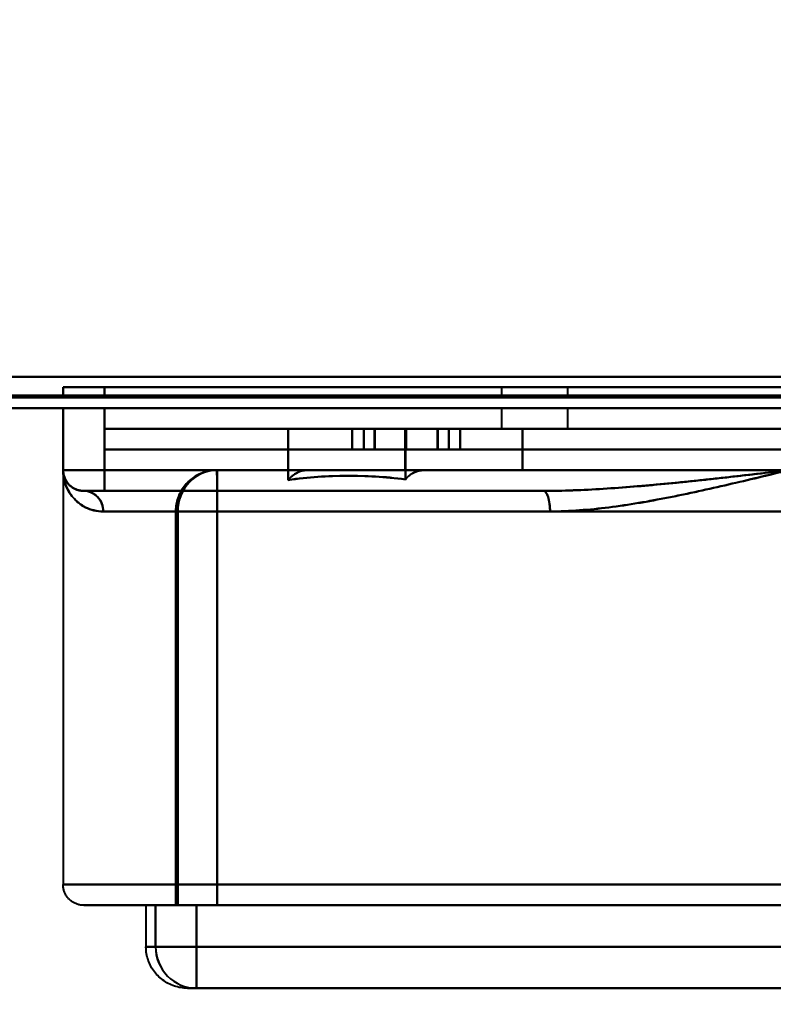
# Model space of a CAD drawing. Header units: millimetres. Extents: x -696 to 695, y -1041 to 611.
# Tile 50 of 90: x 331 to 368, y -316 to -268. Entities that reach past the tile are written whole.
import ezdxf

# ---------------------------------------------------------------- set-up
doc = ezdxf.new("R2010")
doc.units = ezdxf.units.MM
doc.layers.add('A-GENM', color=13, linetype='Continuous', lineweight=40)
doc.layers.add('G-IMPT', color=8, linetype='Continuous', lineweight=40)

# ---------------------------------------------------------------- blocks, each defined once
blk = doc.blocks.new('NEXA 400 CALQUES_dwg-748074-Niveau de réf_')
at = {"layer": 'G-IMPT'}
for p, q in [((333.5, -286), (333.5, -286.5)), ((333.5, -286), (335.5, -286)), ((335.5, -286), (333.5, -286)), ((335.5, -286), (333.5, -286)), ((333.5, -286), (335.5, -286)), ((354.65, -286), (354.65, -286.5)), ((354.65, -286), (356.25, -286)), ((356.25, -286), (354.65, -286)), ((356.25, -286), (357.85, -286)), ((357.85, -286), (356.25, -286)), ((357.85, -286.5), (357.85, -286)), ((333.5, -286.5), (335.5, -286.5)), ((333.5, -286.5), (335.5, -286.5)), ((335.5, -286.5), (333.5, -286.5)), ((335.5, -286.5), (333.5, -286.5)), ((354.65, -286.5), (356.25, -286.5)), ((357.85, -286.5), (354.65, -286.5)), ((357.85, -286.5), (354.65, -286.5)), ((356.25, -286.5), (357.85, -286.5)), ((356.25, -286.5), (357.85, -286.5)), ((-218.4, -287), (534.4, -287)), ((333.5, -287), (333.5, -290)), ((335.5, -287), (333.5, -287)), ((335.5, -287), (333.5, -287)), ((333.5, -287), (335.5, -287)), ((333.5, -287), (335.5, -287)), ((354.65, -287), (354.65, -288)), ((356.25, -287), (354.65, -287)), ((354.65, -287), (357.85, -287)), ((354.65, -287), (357.85, -287)), ((357.85, -287), (356.25, -287)), ((357.85, -287), (356.25, -287)), ((357.85, -288), (357.85, -287)), ((335.5, -288), (335.5, -289)), ((335.5, -288), (368.5, -288)), ((368.5, -288), (335.5, -288)), ((347.455, -288), (347.455, -289)), ((348.01, -288), (348.01, -289)), ((352.107, -289), (352.107, -288)), ((352.662, -289), (352.662, -288)), ((356.25, -288), (354.65, -288)), ((354.65, -288), (356.25, -288)), ((357.85, -288), (356.25, -288)), ((356.25, -288), (357.85, -288)), ((368.5, -289), (335.5, -289)), ((335.5, -289), (368.5, -289)), ((333.5, -290), (333.5, -310)), ((333.5, -290), (335.5, -290)), ((333.5, -290), (335.5, -290)), ((335.5, -290), (333.5, -290)), ((335.5, -290), (333.5, -290)), ((335.5, -290), (335.5, -291)), ((335.5, -290), (335.5, -291)), ((335.5, -291), (335.5, -290)), ((335.5, -291), (335.5, -290)), ((396.063, -290), (340.927, -290)), ((340.927, -290), (396.063, -290)), ((396.063, -290), (340.927, -290)), ((340.937, -290), (345.281, -290)), ((345.281, -290), (340.937, -290)), ((350.912, -290), (396.073, -290)), ((396.073, -290), (350.912, -290)), ((334.5, -291), (356.668, -291)), ((334.5, -291), (356.668, -291)), ((356.668, -291), (334.5, -291)), ((334.5, -291), (335.5, -291)), ((356.668, -291), (334.5, -291)), ((334.5, -291), (335.5, -291)), ((335.5, -291), (334.5, -291)), ((335.5, -291), (334.5, -291)), ((335.5, -291), (356.668, -291)), ((356.997, -292), (335.444, -292)), ((356.997, -292), (335.444, -292)), ((335.444, -292), (356.997, -292)), ((335.444, -292), (356.997, -292)), ((338.927, -292), (338.927, -311)), ((338.927, -292), (340.928, -292)), ((340.928, -292), (338.927, -292)), ((338.937, -292), (338.937, -311)), ((338.937, -292), (340.936, -292)), ((340.936, -292), (338.937, -292)), ((339.026, -292), (397.964, -292)), ((397.964, -292), (339.026, -292)), ((339.036, -292), (397.974, -292)), ((397.974, -292), (339.036, -292)), ((333.5, -310), (368.5, -310)), ((368.5, -310), (333.5, -310)), ((334.5, -311), (368.5, -311)), ((368.5, -311), (334.5, -311)), ((337.5, -311), (337.5, -313)), ((337.5, -311), (337.961, -311)), ((337.5, -311), (337.967, -311)), ((337.967, -311), (337.5, -311)), ((337.961, -311), (339.931, -311)), ((339.931, -311), (337.961, -311)), ((337.967, -311), (339.938, -311)), ((339.938, -311), (337.967, -311)), ((338.927, -311), (340.928, -311)), ((340.928, -311), (338.927, -311)), ((338.937, -311), (340.936, -311)), ((340.936, -311), (338.937, -311)), ((339.026, -311), (397.964, -311)), ((397.964, -311), (339.026, -311)), ((339.036, -311), (397.974, -311)), ((397.974, -311), (339.036, -311)), ((337.5, -313), (337.967, -313)), ((337.967, -313), (337.5, -313)), ((337.961, -313), (337.5, -313)), ((337.961, -313), (339.931, -313)), ((339.931, -313), (337.961, -313)), ((337.967, -313), (339.938, -313)), ((339.938, -313), (337.967, -313)), ((339.5, -315), (339.937, -315)), ((339.937, -315), (339.5, -315)), ((339.932, -315), (397.063, -315))]:
    blk.add_line(p, q, dxfattribs=at)
at = {"layer": 'G-IMPT', "flags": 128}
for points in [[(-217.9, -285.5), (-29.95, -285.5), (158, -285.5), (345.95, -285.5), (533.9, -285.5)], [(533.9, -285.5), (345.95, -285.5), (158, -285.5), (-29.95, -285.5), (-217.9, -285.5)], [(533.9, -285.5), (345.95, -285.5), (158, -285.5), (-29.95, -285.5), (-217.9, -285.5)], [(-217.9, -285.5), (-29.95, -285.5), (158, -285.5), (345.95, -285.5), (533.9, -285.5)], [(533.9, -285.5), (345.95, -285.5), (158, -285.5), (-29.95, -285.5), (-217.9, -285.5)], [(533.9, -285.5), (345.95, -285.5), (158, -285.5), (-29.95, -285.5), (-217.9, -285.5)], [(-217.9, -285.5), (-29.95, -285.5), (158, -285.5), (345.95, -285.5), (533.9, -285.5)], [(-217.9, -285.5), (-29.95, -285.5), (158, -285.5), (345.95, -285.5), (533.9, -285.5)], [(333.5, -286), (333.5, -286.125), (333.5, -286.25), (333.5, -286.375), (333.5, -286.5)], [(333.5, -286.5), (333.5, -286.375), (333.5, -286.25), (333.5, -286.125), (333.5, -286)], [(333.5, -286), (333.5, -286.125), (333.5, -286.25), (333.5, -286.375), (333.5, -286.5)], [(333.5, -286.5), (333.5, -286.375), (333.5, -286.25), (333.5, -286.125), (333.5, -286)], [(335.5, -286.5), (335.5, -286.375), (335.5, -286.25), (335.5, -286.125), (335.5, -286)], [(335.5, -286), (335.5, -286.125), (335.5, -286.25), (335.5, -286.375), (335.5, -286.5)], [(401.5, -286), (385, -286), (368.5, -286), (352, -286), (335.5, -286)], [(335.5, -286), (352, -286), (368.5, -286), (385, -286), (401.5, -286)], [(401.5, -286), (385, -286), (368.5, -286), (352, -286), (335.5, -286)], [(335.5, -286), (335.5, -286.125), (335.5, -286.25), (335.5, -286.375), (335.5, -286.5)], [(335.5, -286.5), (335.5, -286.375), (335.5, -286.25), (335.5, -286.125), (335.5, -286)], [(335.5, -286), (352, -286), (368.5, -286), (385, -286), (401.5, -286)], [(-218.4, -286.4), (-30.2, -286.4), (158, -286.4), (346.2, -286.4), (534.4, -286.4)], [(534.4, -286.4), (346.2, -286.4), (158, -286.4), (-30.2, -286.4), (-218.4, -286.4)], [(-218.4, -286.4), (-30.2, -286.4), (158, -286.4), (346.2, -286.4), (534.4, -286.4)], [(-218.4, -286.4), (-30.2, -286.4), (158, -286.4), (346.2, -286.4), (534.4, -286.4)], [(534.4, -286.4), (346.2, -286.4), (158, -286.4), (-30.2, -286.4), (-218.4, -286.4)], [(534.4, -286.4), (346.2, -286.4), (158, -286.4), (-30.2, -286.4), (-218.4, -286.4)], [(-218.4, -286.5), (-30.2, -286.5), (158, -286.5), (346.2, -286.5), (534.4, -286.5)], [(534.4, -286.5), (346.2, -286.5), (158, -286.5), (-30.2, -286.5), (-218.4, -286.5)], [(335.5, -286.5), (352, -286.5), (368.5, -286.5), (385, -286.5), (401.5, -286.5)], [(401.5, -286.5), (385, -286.5), (368.5, -286.5), (352, -286.5), (335.5, -286.5)], [(335.5, -286.5), (352, -286.5), (368.5, -286.5), (385, -286.5), (401.5, -286.5)], [(401.5, -286.5), (385, -286.5), (368.5, -286.5), (352, -286.5), (335.5, -286.5)], [(534.4, -287), (346.2, -287), (158, -287), (-30.2, -287), (-218.4, -287)], [(-218.4, -287), (-30.2, -287), (158, -287), (346.2, -287), (534.4, -287)], [(534.4, -287), (346.2, -287), (158, -287), (-30.2, -287), (-218.4, -287)], [(-218.4, -287), (-30.2, -287), (158, -287), (346.2, -287), (534.4, -287)], [(333.5, -287), (333.5, -287.75), (333.5, -288.5), (333.5, -289.25), (333.5, -290)], [(333.5, -290), (333.5, -289.25), (333.5, -288.5), (333.5, -287.75), (333.5, -287)], [(333.5, -287), (333.5, -287.75), (333.5, -288.5), (333.5, -289.25), (333.5, -290)], [(333.5, -290), (333.5, -289.25), (333.5, -288.5), (333.5, -287.75), (333.5, -287)], [(401.5, -287), (385, -287), (368.5, -287), (352, -287), (335.5, -287)], [(335.5, -287), (352, -287), (368.5, -287), (385, -287), (401.5, -287)], [(335.5, -290), (335.5, -289.25), (335.5, -288.5), (335.5, -287.75), (335.5, -287)], [(401.5, -287), (385, -287), (368.5, -287), (352, -287), (335.5, -287)], [(335.5, -287), (335.5, -287.75), (335.5, -288.5), (335.5, -289.25), (335.5, -290)], [(335.5, -287), (335.5, -287.75), (335.5, -288.5), (335.5, -289.25), (335.5, -290)], [(335.5, -287), (352, -287), (368.5, -287), (385, -287), (401.5, -287)], [(335.5, -290), (335.5, -289.25), (335.5, -288.5), (335.5, -287.75), (335.5, -287)], [(335.5, -288), (335.5, -288.25), (335.5, -288.5), (335.5, -288.75), (335.5, -289)], [(335.5, -288), (343.75, -288), (352, -288), (360.25, -288), (368.5, -288)], [(335.5, -289), (335.5, -288.75), (335.5, -288.5), (335.5, -288.25), (335.5, -288)], [(368.5, -288), (360.25, -288), (352, -288), (343.75, -288), (335.5, -288)], [(335.5, -289), (335.5, -288.75), (335.5, -288.5), (335.5, -288.25), (335.5, -288)], [(335.5, -288), (335.5, -288.25), (335.5, -288.5), (335.5, -288.75), (335.5, -289)], [(350.01, -288), (348.596, -288), (347.183, -288), (345.769, -288), (344.356, -288)], [(344.356, -288), (345.771, -288), (347.186, -288), (348.601, -288), (350.016, -288)], [(344.356, -288), (345.769, -288), (347.183, -288), (348.596, -288), (350.01, -288)], [(344.356, -290.477), (344.356, -289.858), (344.356, -289.238), (344.356, -288.619), (344.356, -288)], [(350.016, -288), (348.601, -288), (347.186, -288), (345.771, -288), (344.356, -288)], [(344.356, -288), (344.356, -288.619), (344.356, -289.238), (344.356, -289.858), (344.356, -290.477)], [(347.455, -288), (347.455, -288.25), (347.455, -288.5), (347.455, -288.75), (347.455, -289)], [(347.455, -289), (347.455, -288.75), (347.455, -288.5), (347.455, -288.25), (347.455, -288)], [(348.01, -289), (348.01, -288.75), (348.01, -288.5), (348.01, -288.25), (348.01, -288)], [(348.01, -288), (348.01, -288.25), (348.01, -288.5), (348.01, -288.75), (348.01, -289)], [(348.529, -289), (348.529, -288.75), (348.529, -288.5), (348.529, -288.25), (348.529, -288)], [(348.529, -288), (348.529, -288.25), (348.529, -288.5), (348.529, -288.75), (348.529, -289)], [(348.537, -289), (348.537, -288.75), (348.537, -288.5), (348.537, -288.25), (348.537, -288)], [(348.537, -288), (348.537, -288.25), (348.537, -288.5), (348.537, -288.75), (348.537, -289)], [(355.67, -288), (354.255, -288), (352.84, -288), (351.425, -288), (350.01, -288)], [(350.01, -288), (351.425, -288), (352.84, -288), (354.255, -288), (355.67, -288)], [(350.01, -290), (350.01, -289.5), (350.01, -289), (350.01, -288.5), (350.01, -288)], [(350.01, -288), (350.01, -288.5), (350.01, -289), (350.01, -289.5), (350.01, -290)], [(350.016, -288), (351.429, -288), (352.843, -288), (354.256, -288), (355.67, -288)], [(350.016, -290.445), (350.016, -289.834), (350.016, -289.222), (350.016, -288.611), (350.016, -288)], [(355.67, -288), (354.256, -288), (352.843, -288), (351.429, -288), (350.016, -288)], [(350.016, -288), (350.016, -288.611), (350.016, -289.222), (350.016, -289.834), (350.016, -290.445)], [(350.057, -289), (350.057, -288.75), (350.057, -288.5), (350.057, -288.25), (350.057, -288)], [(350.057, -288), (350.057, -288.25), (350.057, -288.5), (350.057, -288.75), (350.057, -289)], [(350.057, -289), (350.057, -288.75), (350.057, -288.5), (350.057, -288.25), (350.057, -288)], [(350.057, -288), (350.057, -288.25), (350.057, -288.5), (350.057, -288.75), (350.057, -289)], [(350.061, -289), (350.061, -288.75), (350.061, -288.5), (350.061, -288.25), (350.061, -288)], [(350.061, -288), (350.061, -288.25), (350.061, -288.5), (350.061, -288.75), (350.061, -289)], [(350.061, -288), (350.061, -288.25), (350.061, -288.5), (350.061, -288.75), (350.061, -289)], [(350.061, -289), (350.061, -288.75), (350.061, -288.5), (350.061, -288.25), (350.061, -288)], [(351.568, -289), (351.568, -288.75), (351.568, -288.5), (351.568, -288.25), (351.568, -288)], [(351.568, -288), (351.568, -288.25), (351.568, -288.5), (351.568, -288.75), (351.568, -289)], [(351.58, -288), (351.58, -288.25), (351.58, -288.5), (351.58, -288.75), (351.58, -289)], [(351.58, -289), (351.58, -288.75), (351.58, -288.5), (351.58, -288.25), (351.58, -288)], [(352.107, -289), (352.107, -288.75), (352.107, -288.5), (352.107, -288.25), (352.107, -288)], [(352.107, -288), (352.107, -288.25), (352.107, -288.5), (352.107, -288.75), (352.107, -289)], [(352.662, -288), (352.662, -288.25), (352.662, -288.5), (352.662, -288.75), (352.662, -289)], [(352.662, -289), (352.662, -288.75), (352.662, -288.5), (352.662, -288.25), (352.662, -288)], [(355.67, -288), (355.67, -288.5), (355.67, -289), (355.67, -289.5), (355.67, -290)], [(355.67, -290), (355.67, -289.5), (355.67, -289), (355.67, -288.5), (355.67, -288)], [(335.5, -289), (343.75, -289), (352, -289), (360.25, -289), (368.5, -289)], [(368.5, -289), (360.25, -289), (352, -289), (343.75, -289), (335.5, -289)], [(334.5, -291), (334.46, -290.999), (334.42, -290.997), (334.38, -290.993), (334.341, -290.987), (334.301, -290.98), (334.262, -290.971), (334.224, -290.961), (334.185, -290.949), (334.148, -290.936), (334.111, -290.921), (334.074, -290.905), (334.038, -290.887), (334.003, -290.868), (333.969, -290.847), (333.935, -290.825), (333.903, -290.802), (333.871, -290.778), (333.841, -290.752), (333.811, -290.725), (333.783, -290.697), (333.755, -290.667), (333.729, -290.637), (333.704, -290.606), (333.681, -290.574), (333.659, -290.54), (333.638, -290.506), (333.618, -290.471), (333.6, -290.436), (333.583, -290.399), (333.568, -290.362), (333.554, -290.325), (333.542, -290.287), (333.531, -290.248), (333.522, -290.209), (333.515, -290.17), (333.509, -290.13), (333.504, -290.091), (333.501, -290.051), (333.5, -290.011), (333.5, -290)], [(368.5, -290), (360.25, -290), (352, -290), (343.75, -290), (335.5, -290)], [(335.5, -290), (343.75, -290), (352, -290), (360.25, -290), (368.5, -290)], [(335.5, -290), (343.75, -290), (352, -290), (360.25, -290), (368.5, -290)], [(368.5, -290), (360.25, -290), (352, -290), (343.75, -290), (335.5, -290)], [(340.927, -290), (340.847, -290.002), (340.767, -290.006), (340.688, -290.014), (340.609, -290.026), (340.53, -290.04), (340.452, -290.057), (340.374, -290.078), (340.298, -290.102), (340.223, -290.128), (340.148, -290.158), (340.075, -290.19), (340.004, -290.226), (339.933, -290.264), (339.865, -290.305), (339.798, -290.349), (339.733, -290.396), (339.67, -290.445), (339.608, -290.496), (339.549, -290.55), (339.492, -290.607), (339.438, -290.665), (339.386, -290.726), (339.336, -290.788), (339.289, -290.853), (339.244, -290.919), (339.202, -290.988), (339.163, -291.057), (339.127, -291.129), (339.094, -291.201), (339.063, -291.275), (339.036, -291.35), (339.011, -291.427), (338.99, -291.504), (338.971, -291.582), (338.956, -291.66), (338.944, -291.739), (338.935, -291.819), (338.93, -291.898), (338.927, -291.978), (338.927, -292)], [(340.937, -290), (340.857, -290.002), (340.777, -290.006), (340.697, -290.014), (340.618, -290.026), (340.539, -290.04), (340.461, -290.057), (340.384, -290.078), (340.308, -290.102), (340.232, -290.128), (340.158, -290.158), (340.085, -290.19), (340.013, -290.226), (339.943, -290.264), (339.874, -290.305), (339.807, -290.349), (339.742, -290.396), (339.679, -290.445), (339.618, -290.496), (339.559, -290.55), (339.502, -290.607), (339.447, -290.665), (339.395, -290.726), (339.345, -290.788), (339.298, -290.853), (339.254, -290.919), (339.212, -290.988), (339.173, -291.057), (339.136, -291.129), (339.103, -291.201), (339.073, -291.275), (339.045, -291.35), (339.021, -291.427), (338.999, -291.504), (338.981, -291.582), (338.966, -291.66), (338.954, -291.739), (338.945, -291.819), (338.939, -291.898), (338.937, -291.978), (338.937, -292)], [(340.927, -290), (341.309, -290), (341.733, -290), (342.201, -290), (342.711, -290), (343.262, -290), (343.853, -290), (344.484, -290), (345.153, -290), (345.86, -290), (346.603, -290), (347.381, -290), (348.192, -290), (349.036, -290), (349.912, -290), (350.817, -290), (351.75, -290), (352.71, -290), (353.695, -290), (354.705, -290), (355.736, -290), (356.787, -290), (357.857, -290), (358.945, -290), (360.047, -290), (361.163, -290), (362.291, -290), (363.429, -290), (364.575, -290), (365.727, -290), (366.884, -290), (368.043, -290)], [(340.927, -290), (354.711, -290), (368.495, -290), (382.279, -290), (396.063, -290)], [(396.063, -290), (382.279, -290), (368.495, -290), (354.711, -290), (340.927, -290)], [(345.281, -290), (344.605, -290), (343.967, -290), (343.368, -290), (342.81, -290), (342.292, -290), (341.817, -290), (341.384, -290), (340.994, -290), (340.937, -290)], [(396.073, -290), (382.289, -290), (368.505, -290), (354.721, -290), (340.937, -290)], [(340.937, -290), (354.721, -290), (368.505, -290), (382.289, -290), (396.073, -290)], [(350.01, -290), (348.828, -290), (347.646, -290), (346.463, -290), (345.281, -290)], [(345.281, -290), (346.463, -290), (347.646, -290), (348.828, -290), (350.01, -290)], [(355.67, -290), (354.255, -290), (352.84, -290), (351.425, -290), (350.01, -290)], [(350.01, -290), (351.425, -290), (352.84, -290), (354.255, -290), (355.67, -290)], [(367.797, -290), (366.639, -290), (365.483, -290), (364.332, -290), (363.187, -290), (362.052, -290), (360.926, -290), (359.813, -290), (358.713, -290), (357.629, -290), (356.563, -290), (355.516, -290), (354.489, -290), (353.485, -290), (352.505, -290), (351.55, -290), (350.912, -290)], [(350.912, -290), (352.101, -290), (353.291, -290), (354.48, -290), (355.67, -290)], [(355.67, -290), (354.48, -290), (353.291, -290), (352.101, -290), (350.912, -290)], [(335.5, -291), (335.46, -291), (335.42, -291), (335.38, -291), (335.341, -291), (335.301, -291), (335.262, -291), (335.224, -291), (335.185, -291), (335.148, -291), (335.111, -291), (335.074, -291), (335.038, -291), (335.003, -291), (334.969, -291), (334.935, -291), (334.903, -291), (334.871, -291), (334.841, -291), (334.811, -291), (334.783, -291), (334.755, -291), (334.729, -291), (334.704, -291), (334.681, -291), (334.659, -291), (334.638, -291), (334.618, -291), (334.6, -291), (334.583, -291), (334.568, -291), (334.554, -291), (334.542, -291), (334.531, -291), (334.522, -291), (334.515, -291), (334.509, -291), (334.504, -291), (334.501, -291), (334.5, -291)], [(334.5, -291), (334.501, -291), (334.503, -291), (334.507, -291), (334.513, -291), (334.52, -291), (334.529, -291), (334.539, -291), (334.551, -291), (334.564, -291), (334.579, -291), (334.595, -291), (334.613, -291), (334.632, -291), (334.653, -291), (334.675, -291), (334.698, -291), (334.722, -291), (334.748, -291), (334.775, -291), (334.803, -291), (334.833, -291), (334.863, -291), (334.894, -291), (334.926, -291), (334.96, -291), (334.994, -291), (335.029, -291), (335.064, -291), (335.101, -291), (335.138, -291), (335.175, -291), (335.213, -291), (335.252, -291), (335.291, -291), (335.33, -291), (335.37, -291), (335.409, -291), (335.449, -291), (335.489, -291), (335.5, -291)], [(356.668, -291), (351.376, -291), (346.084, -291), (340.792, -291), (335.5, -291)], [(335.5, -291), (340.792, -291), (346.084, -291), (351.376, -291), (356.668, -291)], [(335.5, -291), (340.792, -291), (346.084, -291), (351.376, -291), (356.668, -291)], [(356.668, -291), (351.376, -291), (346.084, -291), (340.792, -291), (335.5, -291)], [(339.026, -311), (339.026, -306.25), (339.026, -301.5), (339.026, -296.75), (339.026, -292)], [(339.026, -292), (339.026, -296.75), (339.026, -301.5), (339.026, -306.25), (339.026, -311)], [(339.036, -311), (339.036, -306.25), (339.036, -301.5), (339.036, -296.75), (339.036, -292)], [(339.036, -292), (339.036, -296.75), (339.036, -301.5), (339.036, -306.25), (339.036, -311)], [(340.928, -292), (354.712, -292), (368.496, -292), (382.28, -292), (396.064, -292)], [(340.928, -311), (340.928, -306.25), (340.928, -301.5), (340.928, -296.75), (340.928, -292)], [(396.064, -292), (382.28, -292), (368.496, -292), (354.712, -292), (340.928, -292)], [(340.928, -292), (340.928, -296.75), (340.928, -301.5), (340.928, -306.25), (340.928, -311)], [(396.072, -292), (382.288, -292), (368.504, -292), (354.72, -292), (340.936, -292)], [(340.936, -292), (340.936, -296.75), (340.936, -301.5), (340.936, -306.25), (340.936, -311)], [(340.936, -311), (340.936, -306.25), (340.936, -301.5), (340.936, -296.75), (340.936, -292)], [(340.936, -292), (354.72, -292), (368.504, -292), (382.288, -292), (396.072, -292)], [(334.5, -311), (334.46, -310.999), (334.42, -310.997), (334.38, -310.993), (334.341, -310.987), (334.301, -310.98), (334.262, -310.971), (334.224, -310.961), (334.185, -310.949), (334.148, -310.936), (334.111, -310.921), (334.074, -310.905), (334.038, -310.887), (334.003, -310.868), (333.969, -310.847), (333.935, -310.825), (333.903, -310.802), (333.871, -310.778), (333.841, -310.752), (333.811, -310.725), (333.783, -310.697), (333.755, -310.667), (333.729, -310.637), (333.704, -310.606), (333.681, -310.574), (333.659, -310.54), (333.638, -310.506), (333.618, -310.471), (333.6, -310.436), (333.583, -310.399), (333.568, -310.362), (333.554, -310.325), (333.542, -310.287), (333.531, -310.248), (333.522, -310.209), (333.515, -310.17), (333.509, -310.13), (333.504, -310.091), (333.501, -310.051), (333.5, -310.011), (333.5, -310)], [(334.5, -311), (334.527, -311), (334.609, -311), (334.745, -311), (334.934, -311), (335.178, -311), (335.475, -311), (335.824, -311), (336.226, -311), (336.68, -311), (337.184, -311), (337.738, -311), (338.342, -311), (338.994, -311), (339.693, -311), (340.439, -311), (341.229, -311), (342.063, -311), (342.939, -311), (343.856, -311), (344.812, -311), (345.806, -311), (346.837, -311), (347.902, -311), (349, -311), (350.13, -311), (351.289, -311), (352.475, -311), (353.687, -311), (354.922, -311), (356.18, -311), (357.457, -311), (358.752, -311), (360.062, -311), (361.386, -311), (362.721, -311), (364.066, -311), (365.417, -311), (366.774, -311), (368.133, -311)], [(368.5, -311), (367.14, -311), (365.783, -311), (364.43, -311), (363.083, -311), (361.745, -311), (360.418, -311), (359.104, -311), (357.805, -311), (356.523, -311), (355.26, -311), (354.018, -311), (352.8, -311), (351.606, -311), (350.44, -311), (349.302, -311), (348.195, -311), (347.121, -311), (346.081, -311), (345.077, -311), (344.11, -311), (343.182, -311), (342.295, -311), (341.45, -311), (340.647, -311), (339.89, -311), (339.178, -311), (338.513, -311), (337.897, -311), (337.329, -311), (336.811, -311), (336.343, -311), (335.927, -311), (335.564, -311), (335.253, -311), (334.995, -311), (334.79, -311), (334.64, -311), (334.544, -311), (334.502, -311), (334.5, -311)], [(337.961, -311), (337.961, -311.5), (337.961, -312), (337.961, -312.5), (337.961, -313)], [(337.961, -313), (337.961, -312.5), (337.961, -312), (337.961, -311.5), (337.961, -311)], [(337.967, -313), (337.967, -312.5), (337.967, -312), (337.967, -311.5), (337.967, -311)], [(337.967, -311), (337.967, -311.5), (337.967, -312), (337.967, -312.5), (337.967, -313)], [(340.928, -311), (340.679, -311), (340.429, -311), (340.18, -311), (339.931, -311)], [(339.931, -311), (339.931, -311.5), (339.931, -312), (339.931, -312.5), (339.931, -313)], [(339.931, -313), (339.931, -312.5), (339.931, -312), (339.931, -311.5), (339.931, -311)], [(339.931, -311), (340.18, -311), (340.429, -311), (340.679, -311), (340.928, -311)], [(339.938, -311), (339.938, -311.5), (339.938, -312), (339.938, -312.5), (339.938, -313)], [(339.938, -313), (339.938, -312.5), (339.938, -312), (339.938, -311.5), (339.938, -311)], [(339.938, -311), (340.187, -311), (340.437, -311), (340.686, -311), (340.936, -311)], [(340.936, -311), (340.686, -311), (340.437, -311), (340.187, -311), (339.938, -311)], [(339.5, -315), (339.42, -314.998), (339.34, -314.994), (339.261, -314.986), (339.181, -314.974), (339.103, -314.96), (339.025, -314.943), (338.947, -314.922), (338.871, -314.898), (338.795, -314.872), (338.721, -314.842), (338.648, -314.81), (338.576, -314.774), (338.506, -314.736), (338.438, -314.695), (338.371, -314.651), (338.306, -314.604), (338.242, -314.555), (338.181, -314.504), (338.122, -314.45), (338.065, -314.393), (338.011, -314.335), (337.959, -314.274), (337.909, -314.212), (337.862, -314.147), (337.817, -314.081), (337.775, -314.012), (337.736, -313.943), (337.7, -313.871), (337.666, -313.799), (337.636, -313.725), (337.608, -313.65), (337.584, -313.573), (337.563, -313.496), (337.544, -313.418), (337.529, -313.34), (337.517, -313.261), (337.508, -313.181), (337.503, -313.102), (337.5, -313.022), (337.5, -313)], [(397.062, -313), (382.779, -313), (368.496, -313), (354.213, -313), (339.931, -313)], [(339.931, -313), (354.213, -313), (368.496, -313), (382.779, -313), (397.062, -313)], [(339.938, -313), (354.221, -313), (368.504, -313), (382.787, -313), (397.069, -313)], [(397.069, -313), (382.787, -313), (368.504, -313), (354.221, -313), (339.938, -313)], [(339.5, -315), (339.523, -315), (339.593, -315), (339.709, -315), (339.87, -315), (339.932, -315)], [(339.937, -315), (339.759, -315), (339.628, -315), (339.542, -315), (339.503, -315), (339.5, -315)], [(397.063, -315), (382.78, -315), (368.497, -315), (354.215, -315), (339.932, -315)], [(339.932, -315), (354.215, -315), (368.497, -315), (382.78, -315), (397.063, -315)], [(339.937, -315), (354.22, -315), (368.503, -315), (382.785, -315), (397.068, -315)], [(397.068, -315), (382.785, -315), (368.503, -315), (354.22, -315), (339.937, -315)]]:
    blk.add_lwpolyline(points, dxfattribs=at)
at = {"layer": 'G-IMPT'}
blk.add_arc((334.5, -290), 1, 180, 270, dxfattribs=at)
blk.add_arc((334.5, -290), 1, 180, 270, dxfattribs=at)
blk.add_arc((334.5, -290), 1, 180, 270, dxfattribs=at)
blk.add_arc((334.5, -290), 1, 180, 270, dxfattribs=at)
for centre, major_axis, ratio, start_param, end_param in [((340.927, -292), (0, 2), 0.950787, 0, 1.570796), ((340.927, -292), (0, 2), 0.950787, 0, 1.570796), ((340.937, -292), (0, 2), 0.950461, 0, 1.570796), ((340.937, -292), (0, 2), 0.950461, 0, 1.570796), ((340.927, -292), (0, 2), 0.000526, 4.712389, 6.283185), ((340.927, -292), (0, 2), 0.000526, 4.712389, 6.283185), ((340.937, -292), (0, 2), 0.000526, 0, 1.570796), ((340.937, -292), (0, 2), 0.000526, 0, 1.570796), ((334.5, -292), (0, 1), 0.944444, 4.712389, 6.283185), ((334.5, -292), (0, 1), 0.944444, 4.712389, 6.283185), ((356.668, -292), (0, 1), 0.328671, 4.712389, 6.283185), ((356.668, -292), (0, 1), 0.328671, 4.712389, 6.283185), ((339.932, -313), (0, 2), 0.985115, 1.570796, 3.141593), ((339.932, -313), (0, 2), 0.985115, 1.570796, 3.141593), ((339.937, -313), (0, 2), 0.984934, 1.570796, 3.141593), ((339.937, -313), (0, 2), 0.984934, 1.570796, 3.141593), ((339.932, -313), (0, 2), 0.000526, 1.570796, 3.141593), ((339.932, -313), (0, 2), 0.000526, 1.570796, 3.141593), ((339.937, -313), (0, 2), 0.000526, 3.141593, 4.712389), ((339.937, -313), (0, 2), 0.000526, 3.141593, 4.712389)]:
    blk.add_ellipse(centre, major_axis=major_axis, ratio=ratio, start_param=start_param, end_param=end_param, dxfattribs=at)
for points in [[(350.061, -288), (349.612, -288), (348.832, -288), (348.025, -288), (347.556, -288), (347.453, -288), (347.455, -288)], [(350.057, -288), (348.317, -288), (347.455, -288), (347.455, -288)], [(347.455, -288), (347.455, -288), (348.256, -288), (350.061, -288)], [(347.455, -288), (347.455, -288), (347.563, -288), (348.049, -288), (348.862, -288), (349.622, -288), (350.057, -288)], [(348.529, -288), (348.444, -288), (348.294, -288), (348.131, -288), (348.033, -288), (348.011, -288), (348.01, -288)], [(348.01, -288), (348.01, -288), (348.032, -288), (348.131, -288), (348.296, -288), (348.449, -288), (348.537, -288)], [(348.01, -288), (348.01, -288), (348.189, -288), (348.529, -288)], [(348.537, -288), (348.186, -288), (348.01, -288), (348.01, -288)], [(350.057, -288), (349.885, -288), (349.565, -288), (349.152, -288), (348.805, -288), (348.614, -288), (348.529, -288)], [(348.529, -288), (348.869, -288), (349.37, -288), (350.057, -288)], [(348.537, -288), (348.623, -288), (348.816, -288), (349.172, -288), (349.586, -288), (349.897, -288), (350.061, -288)], [(350.061, -288), (349.407, -288), (348.878, -288), (348.537, -288)], [(351.58, -288), (351.498, -288), (351.311, -288), (350.963, -288), (350.549, -288), (350.228, -288), (350.057, -288)], [(350.057, -288), (350.743, -288), (351.251, -288), (351.58, -288)], [(352.662, -288), (352.662, -288), (351.85, -288), (350.057, -288)], [(350.057, -288), (350.503, -288), (351.28, -288), (352.088, -288), (352.56, -288), (352.664, -288), (352.662, -288)], [(350.061, -288), (350.234, -288), (350.555, -288), (350.95, -288), (351.283, -288), (351.478, -288), (351.568, -288)], [(351.568, -288), (351.201, -288), (350.763, -288), (350.061, -288)], [(350.061, -288), (351.816, -288), (352.662, -288), (352.662, -288)], [(352.662, -288), (352.663, -288), (352.556, -288), (352.075, -288), (351.264, -288), (350.499, -288), (350.061, -288)], [(351.568, -288), (351.655, -288), (351.808, -288), (351.978, -288), (352.083, -288), (352.106, -288), (352.107, -288)], [(352.107, -288), (352.107, -288), (351.914, -288), (351.568, -288)], [(352.107, -288), (352.107, -288), (352.085, -288), (351.986, -288), (351.822, -288), (351.668, -288), (351.58, -288)], [(351.58, -288), (351.931, -288), (352.107, -288), (352.107, -288)], [(347.455, -289), (347.453, -289), (347.556, -289), (348.025, -289), (348.832, -289), (349.612, -289), (350.061, -289)], [(350.057, -289), (349.622, -289), (348.862, -289), (348.049, -289), (347.563, -289), (347.455, -289), (347.455, -289)], [(347.455, -289), (347.455, -289), (348.317, -289), (350.057, -289)], [(350.061, -289), (348.256, -289), (347.455, -289), (347.455, -289)], [(348.529, -289), (348.189, -289), (348.01, -289), (348.01, -289)], [(348.01, -289), (348.01, -289), (348.186, -289), (348.537, -289)], [(348.01, -289), (348.011, -289), (348.033, -289), (348.131, -289), (348.294, -289), (348.444, -289), (348.529, -289)], [(350.057, -289), (349.37, -289), (348.869, -289), (348.529, -289)], [(348.529, -289), (348.614, -289), (348.805, -289), (349.152, -289), (349.565, -289), (349.885, -289), (350.057, -289)], [(348.537, -289), (348.878, -289), (349.407, -289), (350.061, -289)], [(350.061, -289), (349.897, -289), (349.586, -289), (349.172, -289), (348.816, -289), (348.623, -289), (348.537, -289)], [(351.58, -289), (351.251, -289), (350.743, -289), (350.057, -289)], [(352.662, -289), (352.664, -289), (352.56, -289), (352.088, -289), (351.28, -289), (350.503, -289), (350.057, -289)], [(350.057, -289), (350.228, -289), (350.549, -289), (350.963, -289), (351.311, -289), (351.498, -289), (351.58, -289)], [(350.057, -289), (351.85, -289), (352.662, -289), (352.662, -289)], [(350.061, -289), (350.763, -289), (351.201, -289), (351.568, -289)], [(350.061, -289), (350.499, -289), (351.264, -289), (352.075, -289), (352.556, -289), (352.663, -289), (352.662, -289)], [(351.568, -289), (351.478, -289), (351.283, -289), (350.95, -289), (350.555, -289), (350.234, -289), (350.061, -289)], [(352.662, -289), (352.662, -289), (351.816, -289), (350.061, -289)], [(351.568, -289), (351.914, -289), (352.107, -289), (352.107, -289)], [(352.107, -289), (352.106, -289), (352.083, -289), (351.978, -289), (351.808, -289), (351.655, -289), (351.568, -289)], [(352.107, -289), (352.107, -289), (351.931, -289), (351.58, -289)], [(351.58, -289), (351.668, -289), (351.822, -289), (351.986, -289), (352.085, -289), (352.107, -289), (352.107, -289)], [(334.5, -291), (334.335, -291), (334.043, -290.922), (333.726, -290.67), (333.541, -290.352), (333.5, -290.117), (333.5, -290)], [(333.5, -290), (333.5, -290.234), (333.58, -290.703), (333.941, -291.342), (334.548, -291.839), (335.119, -292), (335.444, -292)], [(335.444, -292), (335.119, -292), (334.548, -291.839), (333.941, -291.342), (333.58, -290.703), (333.5, -290.234), (333.5, -290)], [(333.5, -290), (333.5, -290.122), (333.545, -290.363), (333.733, -290.676), (334.042, -290.92), (334.333, -291), (334.5, -291)], [(333.5, -290), (333.5, -290.116), (333.541, -290.352), (333.726, -290.67), (334.041, -290.922), (334.341, -291), (334.5, -291)], [(334.5, -291), (334.339, -291), (334.039, -290.92), (333.733, -290.676), (333.545, -290.364), (333.5, -290.121), (333.5, -290)], [(345.281, -290), (345.198, -290.001), (345.034, -290.023), (344.782, -290.114), (344.564, -290.26), (344.424, -290.398), (344.356, -290.477)], [(344.356, -290.477), (344.843, -290.406), (345.803, -290.298), (347.198, -290.265), (348.561, -290.288), (349.526, -290.381), (350.016, -290.445)], [(350.016, -290.445), (349.521, -290.377), (348.563, -290.291), (347.197, -290.264), (345.804, -290.302), (344.84, -290.401), (344.356, -290.477)], [(368.5, -290), (367.464, -290.122), (365.415, -290.363), (362.484, -290.676), (359.562, -290.92), (357.625, -291), (356.668, -291)], [(356.668, -291), (357.616, -291), (359.547, -290.922), (362.553, -290.67), (365.515, -290.352), (367.507, -290.117), (368.5, -290)], [(356.668, -291), (357.63, -291), (359.56, -290.92), (362.485, -290.676), (365.416, -290.364), (367.462, -290.121), (368.5, -290)], [(368.5, -290), (367.505, -290.116), (365.516, -290.352), (362.553, -290.67), (359.545, -290.922), (357.62, -291), (356.668, -291)], [(356.997, -292), (357.933, -292), (359.831, -291.839), (362.709, -291.342), (365.601, -290.703), (367.535, -290.234), (368.5, -290)], [(368.5, -290), (367.535, -290.234), (365.601, -290.703), (362.709, -291.342), (359.831, -291.839), (357.933, -292), (356.997, -292)], [(335.444, -292), (335.444, -291.869), (335.395, -291.607), (335.185, -291.275), (334.871, -291.052), (334.624, -291), (334.5, -291)], [(334.5, -291), (334.624, -291), (334.871, -291.052), (335.185, -291.275), (335.395, -291.607), (335.444, -291.869), (335.444, -292)], [(356.668, -291), (356.711, -291), (356.797, -291.052), (356.906, -291.275), (356.979, -291.607), (356.997, -291.869), (356.997, -292)], [(356.997, -292), (356.997, -291.869), (356.979, -291.607), (356.906, -291.275), (356.797, -291.052), (356.711, -291), (356.668, -291)]]:
    blk.add_open_spline(points, degree=3, dxfattribs=at)
for points, knots in [([(348.537, -289), (348.449, -289), (348.296, -289), (348.076, -289), (348.01, -289), (348.01, -289)], [0, 0, 0, 0, 0.25, 0.5, 1, 1, 1, 1]), ([(335.444, -292), (335.118, -291.978), (334.69, -291.881), (334.3, -291.63), (334.108, -291.455), (333.98, -291.319), (333.866, -291.176), (333.736, -290.967), (333.56, -290.584), (333.5, -290.242), (333.5, -290)], [0, 0, 0, 0, 0.25, 0.375, 0.4375, 0.5, 0.5625, 0.625, 0.75, 1, 1, 1, 1]), ([(333.5, -290), (333.5, -290.242), (333.56, -290.584), (333.736, -290.967), (333.866, -291.176), (333.98, -291.319), (334.108, -291.455), (334.3, -291.63), (334.69, -291.881), (335.118, -291.978), (335.444, -292)], [0, 0, 0, 0, 0.25, 0.375, 0.4375, 0.5, 0.5625, 0.625, 0.75, 1, 1, 1, 1]), ([(344.356, -290.477), (344.422, -290.398), (344.529, -290.293), (344.674, -290.187), (344.786, -290.121), (344.908, -290.067), (345.074, -290.015), (345.199, -290), (345.281, -290)], [0, 0, 0, 0, 0.25, 0.375, 0.5, 0.625, 0.75, 1, 1, 1, 1]), ([(350.016, -290.445), (350.083, -290.371), (350.22, -290.241), (350.502, -290.062), (350.752, -290.002), (350.912, -290)], [0, 0, 0, 0, 0.25, 0.5, 1, 1, 1, 1]), ([(350.912, -290), (350.833, -290), (350.713, -290.014), (350.552, -290.062), (350.434, -290.113), (350.326, -290.174), (350.186, -290.273), (350.082, -290.37), (350.016, -290.445)], [0, 0, 0, 0, 0.25, 0.375, 0.5, 0.625, 0.75, 1, 1, 1, 1]), ([(368.5, -290), (367.535, -290.242), (366.084, -290.584), (364.396, -290.967), (363.433, -291.176), (362.711, -291.319), (361.99, -291.455), (361.03, -291.63), (359.356, -291.881), (357.935, -291.978), (356.997, -292)], [0, 0, 0, 0, 0.25, 0.375, 0.4375, 0.5, 0.5625, 0.625, 0.75, 1, 1, 1, 1]), ([(356.997, -292), (357.935, -291.978), (359.356, -291.881), (361.03, -291.63), (361.99, -291.455), (362.711, -291.319), (363.433, -291.176), (364.396, -290.967), (366.084, -290.584), (367.535, -290.242), (368.5, -290)], [0, 0, 0, 0, 0.25, 0.375, 0.4375, 0.5, 0.5625, 0.625, 0.75, 1, 1, 1, 1])]:
    blk.add_open_spline(points, degree=3, knots=knots, dxfattribs=at)
blk = doc.blocks.new('Maintenance r21 - Maintenance r21-748144-Niveau de réf_')
at = {"layer": 'A-GENM'}
for p, q in [((-535, -287), (535, -287)), ((535, -287), (-535, -287))]:
    blk.add_line(p, q, dxfattribs=at)

msp = doc.modelspace()

# ---------------------------------------------------------------- linework, layer by layer
at = {"color": 94, "lineweight": 30}
msp.add_circle((0, 1), 609.6, dxfattribs=at)

# ---------------------------------------------------------------- block references
at = {"layer": 'A-GENM'}
msp.add_blockref('Maintenance r21 - Maintenance r21-748144-Niveau de réf_', (0, 0), dxfattribs=at)
at = {"layer": 'G-IMPT'}
msp.add_blockref('NEXA 400 CALQUES_dwg-748074-Niveau de réf_', (0, 0), dxfattribs=at)

doc.saveas('drawing.dxf')
